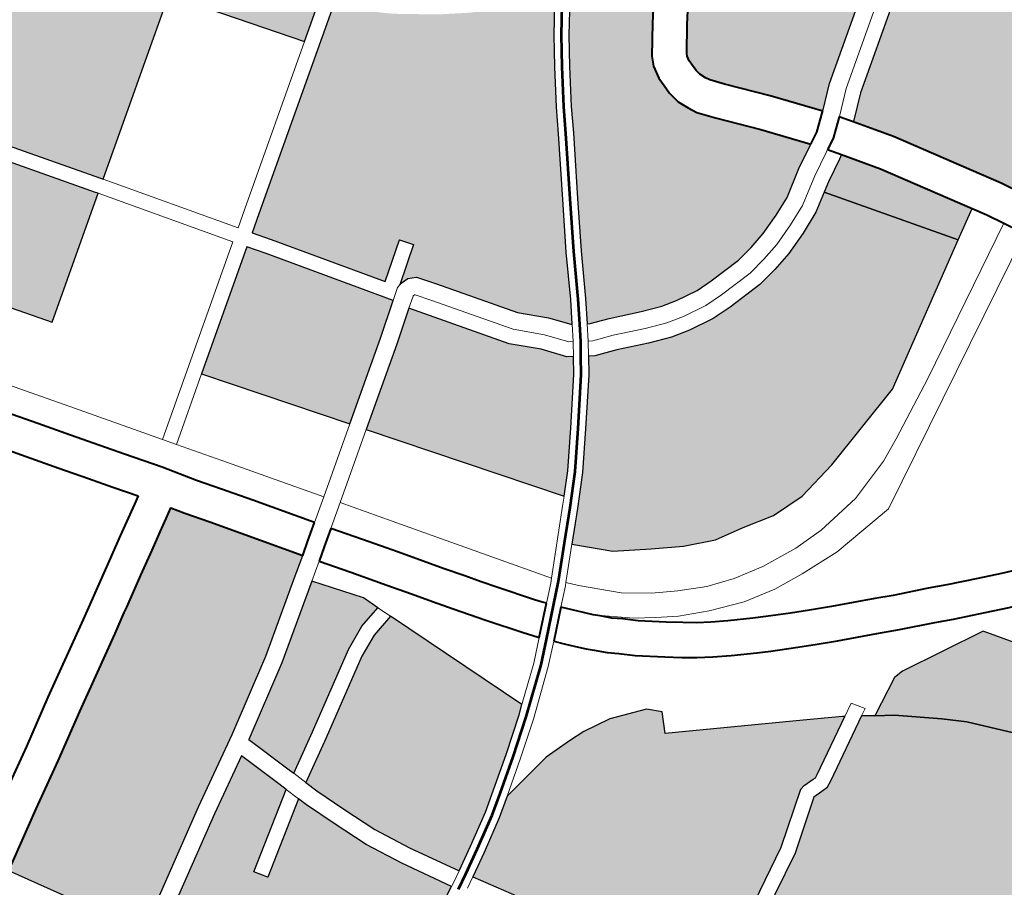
# Model space of a CAD drawing. Header units: metres. Extents: x 149090 to 149776, y 485756 to 486362.
# Tile 60 of 93: x 149589 to 149599, y 486310 to 486319. Entities that reach past the tile are written whole.
import ezdxf

# ---------------------------------------------------------------- set-up
doc = ezdxf.new("R2010")
doc.units = ezdxf.units.M
doc.header["$MEASUREMENT"] = 0
for name, color, linetype, lineweight in [('WVB-pen-brm-dik 018', 6, 'Continuous', 13), ('WVB-pen-brm-dik 050', 6, 'Continuous', 53), ('WVB-pen-dik 035', 1, 'Continuous', 40), ('WVB-raster-20%', 254, 'Continuous', 30), ('WVB-raster-60%', 253, 'Continuous', 30)]:
    doc.layers.add(name, color=color, linetype=linetype, lineweight=lineweight)

# ---------------------------------------------------------------- blocks, each defined once
blk = doc.blocks.new('INZET')
at = {"layer": 'WVB-raster-20%', "extrusion": (0, 0, -1)}
for points in [[(0.061226, -0.046013), (0.060422, -0.045447), (0.060522, -0.045308), (0.060683, -0.045022), (0.061126, -0.044047), (0.061399, -0.043462), (0.061604, -0.043089), (0.06177, -0.042869), (0.061791, -0.042841), (0.062139, -0.042344), (0.062807, -0.04151), (0.062906, -0.041382), (0.063476, -0.040662), (0.063967, -0.040004), (0.066112, -0.041539), (0.068232, -0.043032), (0.067789, -0.043606), (0.066166, -0.045898), (0.066136, -0.045941), (0.062915, -0.043675)], [(0.05351, -0.053173), (0.053076, -0.052796), (0.050895, -0.051261), (0.050109, -0.050719), (0.052235, -0.047695), (0.052237, -0.047696), (0.053588, -0.048702), (0.054731, -0.05017), (0.055075, -0.050642), (0.0551, -0.050695), (0.055121, -0.050796), (0.055121, -0.050907), (0.055121, -0.051033), (0.055102, -0.051136), (0.055049, -0.051261), (0.055004, -0.051348), (0.054809, -0.051587), (0.054197, -0.052309)], [(0.05122, -0.056769), (0.050119, -0.056139), (0.045104, -0.053387), (0.043779, -0.052657), (0.043632, -0.052569), (0.043645, -0.052293), (0.044174, -0.051541), (0.046115, -0.048777), (0.04621, -0.048647), (0.049447, -0.051052), (0.050523, -0.051794), (0.052675, -0.053309), (0.053101, -0.053679), (0.053128, -0.053701), (0.052637, -0.054409), (0.051405, -0.056427)], [(0.062226, -0.056502), (0.061874, -0.056129), (0.061329, -0.055458), (0.060658, -0.054617), (0.060453, -0.054315), (0.060565, -0.054241), (0.060901, -0.053822), (0.061362, -0.053361), (0.062602, -0.051613), (0.063215, -0.05206), (0.064707, -0.053109)], [(0.07419, -0.05878), (0.071844, -0.05737), (0.070451, -0.056572), (0.068994, -0.055675), (0.067576, -0.054693), (0.067216, -0.054444), (0.067969, -0.053362), (0.068353, -0.052817), (0.068668, -0.052384), (0.068833, -0.052136), (0.069033, -0.052253), (0.069289, -0.052405), (0.069631, -0.052609), (0.070106, -0.052891), (0.07071, -0.053253), (0.070813, -0.053315), (0.071211, -0.053554), (0.072694, -0.054424), (0.073621, -0.054984), (0.07454, -0.055522), (0.075524, -0.056107), (0.07571, -0.056216)], [(0.071674, -0.063069), (0.071193, -0.062882), (0.070428, -0.062543), (0.069624, -0.06215), (0.068604, -0.061617), (0.069156, -0.060659), (0.069525, -0.059934), (0.069809, -0.059222), (0.070046, -0.058595), (0.070107, -0.0584), (0.071522, -0.059334), (0.071688, -0.059084), (0.070201, -0.058103), (0.070258, -0.057923), (0.070547, -0.05703), (0.071667, -0.057672), (0.074004, -0.059077)], [(0.064962, -0.065702), (0.064544, -0.064967), (0.063808, -0.06539), (0.062728, -0.064798), (0.061731, -0.06407), (0.061634, -0.06405), (0.061411, -0.06405), (0.061361, -0.06405), (0.061293, -0.064016), (0.060163, -0.063382), (0.060204, -0.063354), (0.060893, -0.062964), (0.063321, -0.061578), (0.063114, -0.061187), (0.063344, -0.060958), (0.064055, -0.060694), (0.064629, -0.060602), (0.064974, -0.06059), (0.065548, -0.06059), (0.066645, -0.060773), (0.067026, -0.061041), (0.067676, -0.061433), (0.068147, -0.061705), (0.067533, -0.062714), (0.067224, -0.063172), (0.066889, -0.063575), (0.066434, -0.06417), (0.065798, -0.064888), (0.065083, -0.065603)]]:
    blk.add_hatch(color=256, dxfattribs=at).paths.add_polyline_path(points)
at = {"layer": 'WVB-raster-20%'}
for points in [[(-0.068634, -0.047699), (-0.069928, -0.045896), (-0.070698, -0.044767), (-0.069352, -0.043822), (-0.069097, -0.043642), (-0.06868, -0.04424), (-0.068036, -0.043777), (-0.066411, -0.046071), (-0.066381, -0.046114)], [(-0.0601, -0.053769), (-0.060122, -0.053754), (-0.060417, -0.053388), (-0.060864, -0.052941), (-0.061864, -0.051529), (-0.062113, -0.051188), (-0.062271, -0.051109), (-0.062436, -0.051109), (-0.062477, -0.051121), (-0.061788, -0.050619), (-0.061965, -0.050376), (-0.062682, -0.050899), (-0.064072, -0.048885), (-0.064307, -0.048549), (-0.063975, -0.048315), (-0.060246, -0.04569), (-0.060236, -0.045704), (-0.059751, -0.04632), (-0.059428, -0.046598), (-0.05873, -0.047107), (-0.058171, -0.047458), (-0.057716, -0.047681), (-0.057564, -0.047736), (-0.057318, -0.047752), (-0.057068, -0.047668), (-0.05678, -0.047482), (-0.056188, -0.047075), (-0.055906, -0.047311), (-0.056311, -0.047811), (-0.057044, -0.0488), (-0.057403, -0.049335), (-0.057844, -0.050016), (-0.058118, -0.050479), (-0.05881, -0.051607), (-0.05936, -0.052513), (-0.059839, -0.053347)], [(-0.057309, -0.054669), (-0.057655, -0.054661), (-0.058107, -0.05459), (-0.05842, -0.054512), (-0.058821, -0.054359), (-0.059425, -0.054103), (-0.059799, -0.053967), (-0.059849, -0.053934), (-0.059581, -0.053501), (-0.059101, -0.052666), (-0.058554, -0.051764), (-0.057861, -0.050634), (-0.057589, -0.050174), (-0.057153, -0.0495), (-0.056799, -0.048973), (-0.056074, -0.047995), (-0.055677, -0.047504), (-0.054386, -0.048588), (-0.05529, -0.049749), (-0.055678, -0.050282), (-0.055768, -0.05047), (-0.055821, -0.050725), (-0.055821, -0.050907), (-0.055821, -0.051096), (-0.055777, -0.051338), (-0.055683, -0.051559), (-0.055592, -0.051734), (-0.055348, -0.052035), (-0.054738, -0.052754), (-0.054085, -0.053574), (-0.054102, -0.053583), (-0.054565, -0.053841), (-0.055095, -0.054176), (-0.055482, -0.054342), (-0.055907, -0.054494), (-0.056264, -0.054581), (-0.056619, -0.054644)], [(-0.064913, -0.052827), (-0.066772, -0.050284), (-0.064553, -0.048722), (-0.064318, -0.049056), (-0.062768, -0.051302), (-0.063419, -0.051775)], [(-0.05831, -0.059268), (-0.059007, -0.059249), (-0.059645, -0.059094), (-0.060245, -0.058978), (-0.060845, -0.058707), (-0.061406, -0.058378), (-0.062064, -0.057972), (-0.062655, -0.05738), (-0.062153, -0.056861), (-0.061648, -0.056327), (-0.061095, -0.055646), (-0.060417, -0.054795), (-0.060202, -0.05448), (-0.060092, -0.054552), (-0.059663, -0.054708), (-0.059063, -0.054963), (-0.058615, -0.055133), (-0.058237, -0.055228), (-0.057714, -0.05531), (-0.057304, -0.05532), (-0.05655, -0.055292), (-0.05613, -0.055218), (-0.055719, -0.055117), (-0.055244, -0.054947), (-0.054792, -0.054753), (-0.054422, -0.05452), (-0.052771, -0.056859), (-0.055582, -0.058552), (-0.057459, -0.059094)], [(-0.069891, -0.057924), (-0.069925, -0.057817), (-0.070237, -0.056851), (-0.068803, -0.055968), (-0.067366, -0.054974), (-0.066711, -0.055849), (-0.066585, -0.056179), (-0.067063, -0.056298), (-0.067555, -0.056523), (-0.069099, -0.05746)], [(-0.068299, -0.061446), (-0.068848, -0.060493), (-0.069206, -0.059789), (-0.069483, -0.059095), (-0.069715, -0.05848), (-0.069798, -0.058217), (-0.068945, -0.057718), (-0.067414, -0.056789), (-0.066963, -0.056583), (-0.066477, -0.056461), (-0.065337, -0.059441), (-0.065504, -0.059576), (-0.066176, -0.060078), (-0.06719, -0.060789), (-0.067828, -0.061175)], [(-0.060863, -0.069272), (-0.061885, -0.068047), (-0.063908, -0.066179), (-0.064194, -0.065944), (-0.062567, -0.065052), (-0.061607, -0.06435), (-0.061411, -0.06435), (-0.06129, -0.06435), (-0.061152, -0.064281), (-0.059884, -0.063569), (-0.05966, -0.06372), (-0.059332, -0.06394), (-0.058597, -0.064549), (-0.058222, -0.064889), (-0.057579, -0.065613), (-0.056932, -0.066453), (-0.05722, -0.0667), (-0.057714, -0.067084), (-0.058188, -0.067454), (-0.058776, -0.067883), (-0.05929, -0.068248), (-0.059943, -0.068687), (-0.060718, -0.069184)]]:
    blk.add_hatch(color=256, dxfattribs=at).paths.add_polyline_path(points)
at = {"layer": 'WVB-raster-60%'}
for points in [[(-0.052771, -0.056859), (-0.054422, -0.05452), (-0.054233, -0.054401), (-0.053791, -0.054153), (-0.0537, -0.054105), (-0.053224, -0.054791), (-0.052179, -0.056503)], [(-0.056932, -0.066453), (-0.057579, -0.065613), (-0.058222, -0.064889), (-0.058597, -0.064549), (-0.059332, -0.06394), (-0.05966, -0.06372), (-0.058898, -0.063319), (-0.058691, -0.063308), (-0.0569, -0.063583), (-0.055885, -0.065047), (-0.05606, -0.065388), (-0.056209, -0.065612), (-0.056451, -0.06594), (-0.056669, -0.0662)]]:
    blk.add_hatch(color=256, dxfattribs=at).paths.add_polyline_path(points)
at = {"layer": 'WVB-pen-brm-dik 018'}
for p, q in [((-0.066166, -0.045898), (-0.067789, -0.043606)), ((-0.068036, -0.043777), (-0.066411, -0.046071)), ((-0.062915, -0.043675), (-0.066136, -0.045941)), ((-0.061226, -0.046013), (-0.062915, -0.043675)), ((-0.060422, -0.045447), (-0.061226, -0.046013)), ((-0.063975, -0.048315), (-0.060246, -0.04569)), ((-0.071743, -0.045885), (-0.069262, -0.049375)), ((-0.069262, -0.049375), (-0.071743, -0.045885)), ((-0.068634, -0.047699), (-0.069928, -0.045896)), ((-0.066136, -0.045941), (-0.066166, -0.045898)), ((-0.066136, -0.045941), (-0.064479, -0.048304)), ((-0.064479, -0.048304), (-0.066136, -0.045941)), ((-0.066381, -0.046114), (-0.068634, -0.047699)), ((-0.066411, -0.046071), (-0.066381, -0.046114)), ((-0.064725, -0.048476), (-0.066381, -0.046114)), ((-0.066381, -0.046114), (-0.064725, -0.048476)), ((-0.064148, -0.04807), (-0.061226, -0.046013)), ((-0.061226, -0.046013), (-0.064148, -0.04807)), ((-0.064479, -0.048304), (-0.064148, -0.04807)), ((-0.064148, -0.04807), (-0.064479, -0.048304)), ((-0.064307, -0.048549), (-0.063975, -0.048315)), ((-0.068178, -0.050908), (-0.064725, -0.048476)), ((-0.064725, -0.048476), (-0.068178, -0.050908)), ((-0.064072, -0.048885), (-0.064307, -0.048549)), ((-0.07043, -0.048657), (-0.070045, -0.049205)), ((-0.066772, -0.050284), (-0.064553, -0.048722)), ((-0.064553, -0.048722), (-0.064318, -0.049056)), ((-0.062682, -0.050899), (-0.064072, -0.048885)), ((-0.064318, -0.049056), (-0.062768, -0.051302)), ((-0.070617, -0.049609), (-0.070893, -0.049216)), ((-0.070045, -0.049205), (-0.069644, -0.049773)), ((-0.069262, -0.049375), (-0.068178, -0.050908)), ((-0.068178, -0.050908), (-0.069262, -0.049375)), ((-0.070214, -0.050179), (-0.070617, -0.049609)), ((-0.069644, -0.049773), (-0.069277, -0.050285)), ((-0.069848, -0.050691), (-0.070214, -0.050179)), ((-0.069277, -0.050285), (-0.068975, -0.050712)), ((-0.066772, -0.050284), (-0.068005, -0.051153)), ((-0.068005, -0.051153), (-0.066772, -0.050284)), ((-0.064913, -0.052827), (-0.066772, -0.050284)), ((-0.061965, -0.050376), (-0.062682, -0.050899)), ((-0.061788, -0.050619), (-0.061965, -0.050376)), ((-0.069545, -0.051118), (-0.069848, -0.050691)), ((-0.068975, -0.050712), (-0.068508, -0.051363)), ((-0.062477, -0.051121), (-0.061788, -0.050619)), ((-0.068178, -0.050908), (-0.068005, -0.051153)), ((-0.068005, -0.051153), (-0.068178, -0.050908)), ((-0.06923, -0.051557), (-0.069545, -0.051118)), ((-0.062547, -0.051141), (-0.062477, -0.051121)), ((-0.062477, -0.051121), (-0.062547, -0.051141)), ((-0.062436, -0.051109), (-0.062477, -0.051121)), ((-0.062271, -0.051109), (-0.062436, -0.051109)), ((-0.062113, -0.051188), (-0.062271, -0.051109)), ((-0.068005, -0.051153), (-0.067374, -0.052047)), ((-0.067374, -0.052047), (-0.068005, -0.051153)), ((-0.062768, -0.051302), (-0.063419, -0.051775)), ((-0.062768, -0.051302), (-0.062547, -0.051141)), ((-0.062547, -0.051141), (-0.062768, -0.051302)), ((-0.061864, -0.051529), (-0.062113, -0.051188)), ((-0.050895, -0.051261), (-0.053076, -0.052796)), ((-0.068508, -0.051363), (-0.068094, -0.051983)), ((-0.062391, -0.05146), (-0.062602, -0.051613)), ((-0.062602, -0.051613), (-0.062391, -0.05146)), ((-0.062387, -0.051459), (-0.062391, -0.05146)), ((-0.062391, -0.05146), (-0.062387, -0.051459)), ((-0.062354, -0.051459), (-0.062387, -0.051459)), ((-0.062387, -0.051459), (-0.062354, -0.051459)), ((-0.062346, -0.051463), (-0.062354, -0.051459)), ((-0.062354, -0.051459), (-0.062346, -0.051463)), ((-0.062149, -0.051734), (-0.062346, -0.051463)), ((-0.062346, -0.051463), (-0.062149, -0.051734)), ((-0.060864, -0.052941), (-0.061864, -0.051529)), ((-0.069989, -0.052007), (-0.069389, -0.051651)), ((-0.069389, -0.051651), (-0.06923, -0.051557)), ((-0.063215, -0.05206), (-0.062602, -0.051613)), ((-0.062602, -0.051613), (-0.061362, -0.053361)), ((-0.050695, -0.051548), (-0.05286, -0.053072)), ((-0.05286, -0.053072), (-0.050695, -0.051548)), ((-0.063419, -0.051775), (-0.064913, -0.052827)), ((-0.061132, -0.053167), (-0.062149, -0.051734)), ((-0.062149, -0.051734), (-0.061132, -0.053167)), ((-0.052675, -0.053309), (-0.050523, -0.051794)), ((-0.070465, -0.05229), (-0.069989, -0.052007)), ((-0.068094, -0.051983), (-0.067784, -0.05241)), ((-0.067374, -0.052047), (-0.066189, -0.053725)), ((-0.066189, -0.053725), (-0.067374, -0.052047)), ((-0.064707, -0.053109), (-0.063215, -0.05206)), ((-0.07107, -0.052653), (-0.070465, -0.05229)), ((-0.067784, -0.05241), (-0.067395, -0.05296)), ((-0.071568, -0.052952), (-0.071173, -0.052715)), ((-0.071173, -0.052715), (-0.07107, -0.052653)), ((-0.066189, -0.053725), (-0.064913, -0.052827)), ((-0.064913, -0.052827), (-0.066189, -0.053725)), ((-0.053076, -0.052796), (-0.05351, -0.053173)), ((-0.073052, -0.053822), (-0.071568, -0.052952)), ((-0.067395, -0.05296), (-0.066643, -0.054042)), ((-0.064707, -0.053109), (-0.065987, -0.054011)), ((-0.065987, -0.054011), (-0.064707, -0.053109)), ((-0.062226, -0.056502), (-0.064707, -0.053109)), ((-0.060417, -0.053388), (-0.060864, -0.052941)), ((-0.05286, -0.053072), (-0.053294, -0.053449)), ((-0.053294, -0.053449), (-0.05286, -0.053072)), ((-0.060678, -0.053622), (-0.061132, -0.053167)), ((-0.061132, -0.053167), (-0.060678, -0.053622)), ((-0.053519, -0.053181), (-0.053851, -0.053449)), ((-0.05351, -0.053173), (-0.053519, -0.053181)), ((-0.053101, -0.053679), (-0.052675, -0.053309)), ((-0.061362, -0.053361), (-0.060901, -0.053822)), ((-0.060122, -0.053754), (-0.060417, -0.053388)), ((-0.053851, -0.053449), (-0.054085, -0.053574)), ((-0.053657, -0.053742), (-0.0533, -0.053453)), ((-0.053294, -0.053449), (-0.0533, -0.053453)), ((-0.0533, -0.053453), (-0.053294, -0.053449)), ((-0.0533, -0.053453), (-0.053128, -0.053701)), ((-0.060361, -0.054016), (-0.060678, -0.053622)), ((-0.060678, -0.053622), (-0.060361, -0.054016)), ((-0.054102, -0.053583), (-0.054565, -0.053841)), ((-0.054085, -0.053574), (-0.054102, -0.053583)), ((-0.053128, -0.053701), (-0.053101, -0.053679)), ((-0.073979, -0.054383), (-0.073052, -0.053822)), ((-0.066643, -0.054042), (-0.066189, -0.053725)), ((-0.066189, -0.053725), (-0.066643, -0.054042)), ((-0.060901, -0.053822), (-0.060565, -0.054241)), ((-0.060284, -0.054066), (-0.0601, -0.053769)), ((-0.0601, -0.053769), (-0.060122, -0.053754)), ((-0.054565, -0.053841), (-0.055095, -0.054176)), ((-0.053934, -0.05389), (-0.054387, -0.054142)), ((-0.054387, -0.054142), (-0.053934, -0.05389)), ((-0.053872, -0.053857), (-0.053934, -0.05389)), ((-0.053934, -0.05389), (-0.053872, -0.053857)), ((-0.053872, -0.053857), (-0.053657, -0.053742)), ((-0.0537, -0.054105), (-0.053872, -0.053857)), ((-0.066643, -0.054042), (-0.06696, -0.054267)), ((-0.065987, -0.054011), (-0.066439, -0.054328)), ((-0.066439, -0.054328), (-0.065987, -0.054011)), ((-0.065987, -0.054011), (-0.065187, -0.055145)), ((-0.065187, -0.055145), (-0.065987, -0.054011)), ((-0.060453, -0.054315), (-0.060286, -0.054069)), ((-0.060284, -0.054066), (-0.060361, -0.054016)), ((-0.060361, -0.054016), (-0.060284, -0.054066)), ((-0.060286, -0.054069), (-0.060284, -0.054066)), ((-0.059849, -0.053934), (-0.060034, -0.054232)), ((-0.059799, -0.053967), (-0.059849, -0.053934)), ((-0.059425, -0.054103), (-0.059799, -0.053967)), ((-0.058821, -0.054359), (-0.059425, -0.054103)), ((-0.053791, -0.054153), (-0.0537, -0.054105)), ((-0.06696, -0.054267), (-0.067216, -0.054444)), ((-0.060565, -0.054241), (-0.060453, -0.054315)), ((-0.060034, -0.054232), (-0.060202, -0.05448)), ((-0.059957, -0.054282), (-0.060034, -0.054232)), ((-0.060034, -0.054232), (-0.060034, -0.054232)), ((-0.060034, -0.054232), (-0.059957, -0.054282)), ((-0.059553, -0.054428), (-0.059957, -0.054282)), ((-0.059957, -0.054282), (-0.059553, -0.054428)), ((-0.055095, -0.054176), (-0.055482, -0.054342)), ((-0.054387, -0.054142), (-0.054932, -0.054486)), ((-0.054932, -0.054486), (-0.054387, -0.054142)), ((-0.054233, -0.054401), (-0.053791, -0.054153)), ((-0.074895, -0.054919), (-0.073979, -0.054383)), ((-0.067216, -0.054444), (-0.067576, -0.054693)), ((-0.06676, -0.054554), (-0.066439, -0.054328)), ((-0.066439, -0.054328), (-0.066047, -0.054875)), ((-0.060202, -0.05448), (-0.060092, -0.054552)), ((-0.058951, -0.054684), (-0.059553, -0.054428)), ((-0.059553, -0.054428), (-0.058951, -0.054684)), ((-0.05842, -0.054512), (-0.058821, -0.054359)), ((-0.055907, -0.054494), (-0.056264, -0.054581)), ((-0.055482, -0.054342), (-0.055907, -0.054494)), ((-0.054932, -0.054486), (-0.055354, -0.054668)), ((-0.055354, -0.054668), (-0.054932, -0.054486)), ((-0.054422, -0.05452), (-0.054233, -0.054401)), ((-0.067576, -0.054693), (-0.068994, -0.055675)), ((-0.067012, -0.054729), (-0.06676, -0.054554)), ((-0.060092, -0.054552), (-0.059663, -0.054708)), ((-0.058525, -0.054846), (-0.058951, -0.054684)), ((-0.058951, -0.054684), (-0.058525, -0.054846)), ((-0.058107, -0.05459), (-0.05842, -0.054512)), ((-0.057655, -0.054661), (-0.058107, -0.05459)), ((-0.057309, -0.054669), (-0.057655, -0.054661)), ((-0.056619, -0.054644), (-0.057309, -0.054669)), ((-0.056264, -0.054581), (-0.056619, -0.054644)), ((-0.055354, -0.054668), (-0.055806, -0.05483)), ((-0.055806, -0.05483), (-0.055354, -0.054668)), ((-0.054792, -0.054753), (-0.054422, -0.05452)), ((-0.067012, -0.054729), (-0.067366, -0.054974)), ((-0.067366, -0.054974), (-0.067012, -0.054729)), ((-0.066618, -0.05528), (-0.067012, -0.054729)), ((-0.066047, -0.054875), (-0.065604, -0.055504)), ((-0.059663, -0.054708), (-0.059063, -0.054963)), ((-0.058177, -0.054933), (-0.058525, -0.054846)), ((-0.058525, -0.054846), (-0.058177, -0.054933)), ((-0.055806, -0.05483), (-0.056192, -0.054924)), ((-0.056192, -0.054924), (-0.055806, -0.05483)), ((-0.055244, -0.054947), (-0.054792, -0.054753)), ((-0.068803, -0.055968), (-0.067366, -0.054974)), ((-0.067366, -0.054974), (-0.066711, -0.055849)), ((-0.059063, -0.054963), (-0.058615, -0.055133)), ((-0.057687, -0.055011), (-0.058177, -0.054933)), ((-0.058177, -0.054933), (-0.057687, -0.055011)), ((-0.057306, -0.055019), (-0.057687, -0.055011)), ((-0.057687, -0.055011), (-0.057306, -0.055019)), ((-0.056582, -0.054993), (-0.057306, -0.055019)), ((-0.057306, -0.055019), (-0.056582, -0.054993)), ((-0.056192, -0.054924), (-0.056582, -0.054993)), ((-0.056582, -0.054993), (-0.056192, -0.054924)), ((-0.055719, -0.055117), (-0.055244, -0.054947)), ((-0.066176, -0.055907), (-0.066618, -0.05528)), ((-0.065187, -0.055145), (-0.063388, -0.057706)), ((-0.063388, -0.057706), (-0.065187, -0.055145)), ((-0.058615, -0.055133), (-0.058237, -0.055228)), ((-0.058237, -0.055228), (-0.057714, -0.05531)), ((-0.057304, -0.05532), (-0.05655, -0.055292)), ((-0.05655, -0.055292), (-0.05613, -0.055218)), ((-0.05613, -0.055218), (-0.055719, -0.055117)), ((-0.057714, -0.05531), (-0.057304, -0.05532)), ((-0.068994, -0.055675), (-0.070451, -0.056572)), ((-0.065604, -0.055504), (-0.065299, -0.055937)), ((-0.066711, -0.055849), (-0.066585, -0.056179)), ((-0.070237, -0.056851), (-0.068803, -0.055968)), ((-0.065872, -0.056339), (-0.066176, -0.055907)), ((-0.065299, -0.055937), (-0.065041, -0.056306)), ((-0.07419, -0.05878), (-0.07571, -0.056216)), ((-0.066585, -0.056179), (-0.067063, -0.056298)), ((-0.066585, -0.056179), (-0.066477, -0.056461)), ((-0.066477, -0.056461), (-0.066585, -0.056179)), ((-0.067063, -0.056298), (-0.067555, -0.056523)), ((-0.066963, -0.056583), (-0.066477, -0.056461)), ((-0.066477, -0.056461), (-0.065337, -0.059441)), ((-0.065612, -0.05671), (-0.065872, -0.056339)), ((-0.065041, -0.056306), (-0.064784, -0.056664)), ((-0.070451, -0.056572), (-0.071844, -0.05737)), ((-0.067555, -0.056523), (-0.069099, -0.05746)), ((-0.067414, -0.056789), (-0.066963, -0.056583)), ((-0.064784, -0.056664), (-0.064587, -0.056948)), ((-0.063388, -0.057706), (-0.06237, -0.056653)), ((-0.06237, -0.056653), (-0.062226, -0.056502)), ((-0.052179, -0.056503), (-0.052771, -0.056859)), ((-0.052011, -0.056777), (-0.052179, -0.056503)), ((-0.069925, -0.057817), (-0.070237, -0.056851)), ((-0.068945, -0.057718), (-0.067414, -0.056789)), ((-0.065356, -0.057068), (-0.065612, -0.05671)), ((-0.052771, -0.056859), (-0.055582, -0.058552)), ((-0.05183, -0.057113), (-0.052011, -0.056777)), ((-0.071667, -0.057672), (-0.070547, -0.05703)), ((-0.070547, -0.05703), (-0.070258, -0.057923)), ((-0.065159, -0.057352), (-0.065356, -0.057068)), ((-0.064587, -0.056948), (-0.06439, -0.057223)), ((-0.06439, -0.057223), (-0.063916, -0.057865)), ((-0.05488, -0.058783), (-0.05183, -0.057113)), ((-0.05183, -0.057113), (-0.05488, -0.058783)), ((-0.051609, -0.057521), (-0.05183, -0.057113)), ((-0.071844, -0.05737), (-0.07419, -0.05878)), ((-0.069099, -0.05746), (-0.069891, -0.057924)), ((-0.064956, -0.057634), (-0.065159, -0.057352)), ((-0.062655, -0.05738), (-0.063198, -0.057941)), ((-0.062064, -0.057972), (-0.062655, -0.05738)), ((-0.074004, -0.059077), (-0.071667, -0.057672)), ((-0.064474, -0.058288), (-0.064956, -0.057634)), ((-0.057038, -0.060476), (-0.051609, -0.057521)), ((-0.051609, -0.057521), (-0.057038, -0.060476)), ((-0.069891, -0.057924), (-0.069925, -0.057817)), ((-0.069798, -0.058217), (-0.068945, -0.057718)), ((-0.063916, -0.057865), (-0.06383, -0.057976)), ((-0.063761, -0.058059), (-0.063456, -0.057776)), ((-0.063456, -0.057776), (-0.063388, -0.057706)), ((-0.070258, -0.057923), (-0.070201, -0.058103)), ((-0.069891, -0.057924), (-0.069798, -0.058217)), ((-0.069798, -0.058217), (-0.069891, -0.057924)), ((-0.06383, -0.057976), (-0.063761, -0.058059)), ((-0.063246, -0.05799), (-0.063567, -0.058288)), ((-0.063198, -0.057941), (-0.063246, -0.05799)), ((-0.063198, -0.057941), (-0.063026, -0.058138)), ((-0.063026, -0.058138), (-0.063198, -0.057941)), ((-0.061406, -0.058378), (-0.062064, -0.057972)), ((-0.070201, -0.058103), (-0.071688, -0.059084)), ((-0.070107, -0.0584), (-0.070201, -0.058103)), ((-0.070201, -0.058103), (-0.070107, -0.0584)), ((-0.069715, -0.05848), (-0.069798, -0.058217)), ((-0.063026, -0.058138), (-0.062414, -0.058755)), ((-0.062414, -0.058755), (-0.063026, -0.058138)), ((-0.071522, -0.059334), (-0.070107, -0.0584)), ((-0.070107, -0.0584), (-0.070046, -0.058595)), ((-0.064375, -0.058415), (-0.064474, -0.058288)), ((-0.064275, -0.058536), (-0.064375, -0.058415)), ((-0.063567, -0.058288), (-0.063414, -0.058466)), ((-0.063414, -0.058466), (-0.063259, -0.058641)), ((-0.060845, -0.058707), (-0.061406, -0.058378)), ((-0.070046, -0.058595), (-0.069809, -0.059222)), ((-0.069483, -0.059095), (-0.069715, -0.05848)), ((-0.064662, -0.058895), (-0.064275, -0.058536)), ((-0.063259, -0.058641), (-0.063127, -0.058789)), ((-0.055582, -0.058552), (-0.057459, -0.059094)), ((-0.06408, -0.058765), (-0.064465, -0.059122)), ((-0.063936, -0.058933), (-0.06408, -0.058765)), ((-0.063127, -0.058789), (-0.062501, -0.059313)), ((-0.062501, -0.059313), (-0.063127, -0.058789)), ((-0.063127, -0.058789), (-0.063024, -0.058892)), ((-0.062414, -0.058755), (-0.061918, -0.059112)), ((-0.061918, -0.059112), (-0.062414, -0.058755)), ((-0.060245, -0.058978), (-0.060845, -0.058707)), ((-0.056097, -0.059412), (-0.05488, -0.058783)), ((-0.05488, -0.058783), (-0.056097, -0.059412)), ((-0.065337, -0.059441), (-0.064662, -0.058895)), ((-0.063782, -0.059106), (-0.063936, -0.058933)), ((-0.063024, -0.058892), (-0.062859, -0.05906)), ((-0.062859, -0.05906), (-0.062694, -0.059199)), ((-0.059645, -0.059094), (-0.060245, -0.058978)), ((-0.071688, -0.059084), (-0.071522, -0.059334)), ((-0.069809, -0.059222), (-0.069525, -0.059934)), ((-0.069206, -0.059789), (-0.069483, -0.059095)), ((-0.064465, -0.059122), (-0.06532, -0.059813)), ((-0.063636, -0.059271), (-0.063782, -0.059106)), ((-0.062694, -0.059199), (-0.062456, -0.059409)), ((-0.061918, -0.059112), (-0.061456, -0.059378)), ((-0.061456, -0.059378), (-0.061918, -0.059112)), ((-0.059007, -0.059249), (-0.059645, -0.059094)), ((-0.05831, -0.059268), (-0.059007, -0.059249)), ((-0.057459, -0.059094), (-0.05831, -0.059268)), ((-0.06352, -0.059386), (-0.063636, -0.059271)), ((-0.063335, -0.059574), (-0.06352, -0.059386)), ((-0.062501, -0.059313), (-0.062127, -0.059561)), ((-0.062127, -0.059561), (-0.062501, -0.059313)), ((-0.062456, -0.059409), (-0.06201, -0.059756)), ((-0.061456, -0.059378), (-0.060926, -0.059643)), ((-0.060926, -0.059643), (-0.061456, -0.059378)), ((-0.05657, -0.059631), (-0.056097, -0.059412)), ((-0.056097, -0.059412), (-0.05657, -0.059631)), ((-0.063152, -0.059729), (-0.063335, -0.059574)), ((-0.062127, -0.059561), (-0.061736, -0.059803)), ((-0.061736, -0.059803), (-0.062127, -0.059561)), ((-0.060926, -0.059643), (-0.060383, -0.059828)), ((-0.060383, -0.059828), (-0.060926, -0.059643)), ((-0.057458, -0.05992), (-0.05657, -0.059631)), ((-0.05657, -0.059631), (-0.057458, -0.05992)), ((-0.068848, -0.060493), (-0.069206, -0.059789)), ((-0.06532, -0.059813), (-0.066, -0.060321)), ((-0.062903, -0.059948), (-0.063152, -0.059729)), ((-0.06201, -0.059756), (-0.061743, -0.059958)), ((-0.061736, -0.059803), (-0.061171, -0.060068)), ((-0.061171, -0.060068), (-0.061736, -0.059803)), ((-0.060383, -0.059828), (-0.059772, -0.059966)), ((-0.059772, -0.059966), (-0.060383, -0.059828)), ((-0.069525, -0.059934), (-0.069156, -0.060659)), ((-0.062436, -0.060312), (-0.062903, -0.059948)), ((-0.061743, -0.059958), (-0.061518, -0.06012)), ((-0.059772, -0.059966), (-0.059022, -0.060047)), ((-0.059022, -0.060047), (-0.059772, -0.059966)), ((-0.059022, -0.060047), (-0.058393, -0.060046)), ((-0.058393, -0.060046), (-0.059022, -0.060047)), ((-0.058393, -0.060046), (-0.057458, -0.05992)), ((-0.057458, -0.05992), (-0.058393, -0.060046)), ((-0.061518, -0.06012), (-0.061277, -0.060276)), ((-0.061171, -0.060068), (-0.060492, -0.060326)), ((-0.060492, -0.060326), (-0.061171, -0.060068)), ((-0.066, -0.060321), (-0.066645, -0.060773)), ((-0.062159, -0.060521), (-0.062436, -0.060312)), ((-0.061277, -0.060276), (-0.060977, -0.060454)), ((-0.060977, -0.060454), (-0.06054, -0.060701)), ((-0.060492, -0.060326), (-0.059839, -0.060476)), ((-0.059839, -0.060476), (-0.060492, -0.060326)), ((-0.068299, -0.061446), (-0.068848, -0.060493)), ((-0.066645, -0.060773), (-0.065548, -0.06059)), ((-0.065548, -0.06059), (-0.064974, -0.06059)), ((-0.064974, -0.06059), (-0.064629, -0.060602)), ((-0.064629, -0.060602), (-0.064055, -0.060694)), ((-0.061913, -0.060698), (-0.062159, -0.060521)), ((-0.059839, -0.060476), (-0.059213, -0.060544)), ((-0.059213, -0.060544), (-0.059839, -0.060476)), ((-0.059213, -0.060544), (-0.058384, -0.060585)), ((-0.058384, -0.060585), (-0.059213, -0.060544)), ((-0.058384, -0.060585), (-0.057038, -0.060476)), ((-0.057038, -0.060476), (-0.058384, -0.060585)), ((-0.069156, -0.060659), (-0.068604, -0.061617)), ((-0.064055, -0.060694), (-0.063344, -0.060958)), ((-0.061646, -0.060871), (-0.061913, -0.060698)), ((-0.06054, -0.060701), (-0.060305, -0.060826)), ((-0.060305, -0.060826), (-0.059858, -0.061052)), ((-0.063344, -0.060958), (-0.063114, -0.061187)), ((-0.061328, -0.06106), (-0.061646, -0.060871)), ((-0.063114, -0.061187), (-0.063321, -0.061578)), ((-0.060877, -0.061315), (-0.061328, -0.06106)), ((-0.059858, -0.061052), (-0.059511, -0.061226)), ((-0.059511, -0.061226), (-0.059106, -0.061419)), ((-0.060626, -0.061448), (-0.060877, -0.061315)), ((-0.059106, -0.061419), (-0.058303, -0.061793)), ((-0.068604, -0.061617), (-0.068508, -0.061567)), ((-0.068508, -0.061567), (-0.068299, -0.061446)), ((-0.063321, -0.061578), (-0.060893, -0.062964)), ((-0.060173, -0.061677), (-0.060626, -0.061448)), ((-0.068147, -0.061705), (-0.068364, -0.06183)), ((-0.067533, -0.062714), (-0.068147, -0.061705)), ((-0.059819, -0.061855), (-0.060173, -0.061677)), ((-0.058303, -0.061793), (-0.057966, -0.061952)), ((-0.059405, -0.062053), (-0.059819, -0.061855)), ((-0.057966, -0.061952), (-0.057305, -0.062241)), ((-0.058678, -0.062391), (-0.059405, -0.062053)), ((-0.058255, -0.062589), (-0.058678, -0.062391)), ((-0.057305, -0.062241), (-0.056961, -0.062401)), ((-0.056961, -0.062401), (-0.056373, -0.062657)), ((-0.057593, -0.062879), (-0.058255, -0.062589)), ((-0.056373, -0.062657), (-0.055929, -0.06285)), ((-0.060893, -0.062964), (-0.060204, -0.063354)), ((-0.057249, -0.063039), (-0.057593, -0.062879)), ((-0.055929, -0.06285), (-0.055305, -0.063101)), ((-0.056652, -0.063299), (-0.057249, -0.063039)), ((-0.060163, -0.063382), (-0.061293, -0.064016)), ((-0.060204, -0.063354), (-0.060163, -0.063382)), ((-0.059906, -0.063238), (-0.060163, -0.063382)), ((-0.060163, -0.063382), (-0.059906, -0.063238)), ((-0.059739, -0.063489), (-0.059906, -0.063238)), ((-0.059906, -0.063238), (-0.059739, -0.063489)), ((-0.05966, -0.06372), (-0.058898, -0.063319)), ((-0.058898, -0.063319), (-0.058691, -0.063308)), ((-0.058691, -0.063308), (-0.0569, -0.063583)), ((-0.056199, -0.063496), (-0.056652, -0.063299)), ((-0.061152, -0.064281), (-0.059884, -0.063569)), ((-0.059884, -0.063569), (-0.059739, -0.063489)), ((-0.059739, -0.063489), (-0.059884, -0.063569)), ((-0.059884, -0.063569), (-0.05966, -0.06372)), ((-0.0569, -0.063583), (-0.055885, -0.065047)), ((-0.061293, -0.064016), (-0.061361, -0.06405)), ((-0.061731, -0.06407), (-0.062728, -0.064798)), ((-0.061634, -0.06405), (-0.061731, -0.06407)), ((-0.061411, -0.06405), (-0.061634, -0.06405)), ((-0.061361, -0.06405), (-0.061411, -0.06405)), ((-0.062567, -0.065052), (-0.061607, -0.06435)), ((-0.061607, -0.06435), (-0.061411, -0.06435)), ((-0.061411, -0.06435), (-0.06129, -0.06435)), ((-0.06129, -0.06435), (-0.061152, -0.064281)), ((-0.062728, -0.064798), (-0.063808, -0.06539)), ((-0.064194, -0.065944), (-0.062567, -0.065052))]:
    blk.add_line(p, q, dxfattribs=at)
at = {"layer": 'WVB-pen-brm-dik 050'}
for p, q in [((-0.060327, -0.054396), (-0.060161, -0.054153)), ((-0.063669, -0.058178), (-0.063306, -0.057836)), ((-0.068522, -0.061743), (-0.068222, -0.061575))]:
    blk.add_line(p, q, dxfattribs=at)
at = {"layer": 'WVB-pen-brm-dik 050', "flags": 128}
for points in [[(-0.059977, -0.053855), (-0.05971, -0.053424), (-0.05923, -0.052589), (-0.058682, -0.051685), (-0.057989, -0.050557), (-0.057717, -0.050095), (-0.057278, -0.049418), (-0.056922, -0.048887), (-0.056192, -0.047903), (-0.055793, -0.047409)], [(-0.060161, -0.054153), (-0.059977, -0.053855)], [(-0.062763, -0.057276), (-0.062261, -0.056757), (-0.061761, -0.056228), (-0.061212, -0.055552), (-0.060537, -0.054706), (-0.060327, -0.054396)], [(-0.063306, -0.057836), (-0.062763, -0.057276)], [(-0.064182, -0.058655), (-0.063669, -0.058178)], [(-0.066731, -0.060651), (-0.066088, -0.0602), (-0.065412, -0.059694), (-0.064563, -0.059008), (-0.064182, -0.058655)], [(-0.068222, -0.061575), (-0.067752, -0.061304), (-0.067108, -0.060915), (-0.066731, -0.060651)]]:
    blk.add_lwpolyline(points, dxfattribs=at)
at = {"layer": 'WVB-pen-dik 035', "flags": 128}
for points in [[(-0.066643, -0.054042), (-0.067395, -0.05296), (-0.067784, -0.05241), (-0.068094, -0.051983), (-0.068508, -0.051363), (-0.068975, -0.050712), (-0.069277, -0.050285), (-0.069644, -0.049773), (-0.070045, -0.049205), (-0.07043, -0.048657), (-0.0708, -0.048123), (-0.071785, -0.046727), (-0.072361, -0.045936)], [(-0.054386, -0.048588), (-0.05529, -0.049749), (-0.055678, -0.050282), (-0.055768, -0.05047), (-0.055821, -0.050725), (-0.055821, -0.050907), (-0.055821, -0.051096), (-0.055777, -0.051338), (-0.055683, -0.051559), (-0.055592, -0.051734), (-0.055348, -0.052035), (-0.054738, -0.052754), (-0.054085, -0.053574)], [(-0.05351, -0.053173), (-0.054197, -0.052309), (-0.054809, -0.051587), (-0.055004, -0.051348), (-0.055049, -0.051261), (-0.055102, -0.051136), (-0.055121, -0.051033), (-0.055121, -0.050907), (-0.055121, -0.050796), (-0.0551, -0.050695), (-0.055075, -0.050642), (-0.054731, -0.05017), (-0.053588, -0.048702)], [(-0.070893, -0.049216), (-0.070617, -0.049609), (-0.070214, -0.050179), (-0.069848, -0.050691), (-0.069545, -0.051118), (-0.06923, -0.051557)], [(-0.06923, -0.051557), (-0.069389, -0.051651), (-0.069989, -0.052007), (-0.070465, -0.05229), (-0.07107, -0.052653), (-0.071173, -0.052715), (-0.071568, -0.052952), (-0.073052, -0.053822), (-0.073979, -0.054383), (-0.074895, -0.054919), (-0.07588, -0.055504), (-0.076096, -0.05563)], [(-0.069289, -0.052405), (-0.069033, -0.052253), (-0.068833, -0.052136)], [(-0.068833, -0.052136), (-0.068668, -0.052384), (-0.068353, -0.052817), (-0.067969, -0.053362), (-0.067216, -0.054444)], [(-0.07571, -0.056216), (-0.075524, -0.056107), (-0.07454, -0.055522), (-0.073621, -0.054984), (-0.072694, -0.054424), (-0.071211, -0.053554), (-0.070813, -0.053315), (-0.07071, -0.053253), (-0.070106, -0.052891), (-0.069631, -0.052609), (-0.069289, -0.052405)], [(-0.054085, -0.053574), (-0.053851, -0.053449), (-0.053519, -0.053181), (-0.05351, -0.053173)], [(-0.0533, -0.053453), (-0.053657, -0.053742), (-0.053872, -0.053857)], [(-0.053128, -0.053701), (-0.0533, -0.053453)], [(-0.05122, -0.056769), (-0.051405, -0.056427), (-0.052637, -0.054409), (-0.053128, -0.053701)], [(-0.053872, -0.053857), (-0.0537, -0.054105)], [(-0.067216, -0.054444), (-0.06696, -0.054267), (-0.066643, -0.054042)], [(-0.0537, -0.054105), (-0.053224, -0.054791), (-0.052179, -0.056503)], [(-0.066439, -0.054328), (-0.06676, -0.054554), (-0.067012, -0.054729)], [(-0.063761, -0.058059), (-0.06383, -0.057976), (-0.063916, -0.057865), (-0.06439, -0.057223), (-0.064587, -0.056948), (-0.064784, -0.056664), (-0.065041, -0.056306), (-0.065299, -0.055937), (-0.065604, -0.055504), (-0.066047, -0.054875), (-0.066439, -0.054328)], [(-0.067012, -0.054729), (-0.066618, -0.05528), (-0.066176, -0.055907), (-0.065872, -0.056339), (-0.065612, -0.05671), (-0.065356, -0.057068), (-0.065159, -0.057352), (-0.064956, -0.057634), (-0.064474, -0.058288), (-0.064375, -0.058415), (-0.064275, -0.058536)], [(-0.052179, -0.056503), (-0.052011, -0.056777), (-0.05183, -0.057113)], [(-0.05183, -0.057113), (-0.051609, -0.057521)], [(-0.064275, -0.058536), (-0.063761, -0.058059)], [(-0.063567, -0.058288), (-0.06408, -0.058765)], [(-0.063127, -0.058789), (-0.063259, -0.058641), (-0.063414, -0.058466), (-0.063567, -0.058288)], [(-0.06408, -0.058765), (-0.063936, -0.058933), (-0.063782, -0.059106), (-0.063636, -0.059271), (-0.06352, -0.059386), (-0.063335, -0.059574), (-0.063152, -0.059729), (-0.062903, -0.059948), (-0.062436, -0.060312), (-0.062159, -0.060521), (-0.061913, -0.060698), (-0.061646, -0.060871), (-0.061328, -0.06106), (-0.060877, -0.061315), (-0.060626, -0.061448), (-0.060173, -0.061677), (-0.059819, -0.061855), (-0.059405, -0.062053), (-0.058678, -0.062391)], [(-0.055037, -0.063226), (-0.055305, -0.063101), (-0.055929, -0.06285), (-0.056373, -0.062657), (-0.056961, -0.062401), (-0.057305, -0.062241), (-0.057966, -0.061952), (-0.058303, -0.061793), (-0.059106, -0.061419), (-0.059511, -0.061226), (-0.059858, -0.061052), (-0.060305, -0.060826), (-0.06054, -0.060701), (-0.060977, -0.060454), (-0.061277, -0.060276), (-0.061518, -0.06012), (-0.061743, -0.059958), (-0.06201, -0.059756), (-0.062456, -0.059409), (-0.062694, -0.059199), (-0.062859, -0.05906), (-0.063024, -0.058892), (-0.063127, -0.058789)], [(-0.058678, -0.062391), (-0.058255, -0.062589), (-0.057593, -0.062879), (-0.057249, -0.063039), (-0.056652, -0.063299), (-0.056199, -0.063496), (-0.055584, -0.063743), (-0.055359, -0.063848)]]:
    blk.add_lwpolyline(points, dxfattribs=at)
at = {"layer": 'WVB-raster-20%', "flags": 128}
for points in [[(-0.06177, -0.042869), (-0.061791, -0.042841), (-0.062139, -0.042344), (-0.062807, -0.04151), (-0.062906, -0.041382), (-0.063476, -0.040662), (-0.063967, -0.040004), (-0.066112, -0.041539), (-0.068232, -0.043032), (-0.067789, -0.043606), (-0.066166, -0.045898), (-0.066136, -0.045941), (-0.062915, -0.043675), (-0.061226, -0.046013), (-0.060422, -0.045447), (-0.060522, -0.045308), (-0.060683, -0.045022), (-0.061126, -0.044047), (-0.061399, -0.043462), (-0.061604, -0.043089)], [(-0.066381, -0.046114), (-0.066411, -0.046071), (-0.068036, -0.043777), (-0.06868, -0.04424), (-0.069097, -0.043642), (-0.069352, -0.043822), (-0.070698, -0.044767), (-0.069928, -0.045896), (-0.068634, -0.047699)], [(-0.05351, -0.053173), (-0.053076, -0.052796), (-0.050895, -0.051261), (-0.050109, -0.050719), (-0.052235, -0.047695), (-0.052237, -0.047696), (-0.053588, -0.048702), (-0.054731, -0.05017), (-0.055075, -0.050642), (-0.0551, -0.050695), (-0.055121, -0.050796), (-0.055121, -0.050907), (-0.055121, -0.051033), (-0.055102, -0.051136), (-0.055049, -0.051261), (-0.055004, -0.051348), (-0.054809, -0.051587), (-0.054197, -0.052309)], [(-0.062768, -0.051302), (-0.064318, -0.049056), (-0.064553, -0.048722), (-0.066772, -0.050284), (-0.064913, -0.052827), (-0.063419, -0.051775)], [(-0.05122, -0.056769), (-0.050119, -0.056139), (-0.045104, -0.053387), (-0.043779, -0.052657), (-0.043632, -0.052569), (-0.043645, -0.052293), (-0.044174, -0.051541), (-0.046115, -0.048777), (-0.04621, -0.048647), (-0.049447, -0.051052), (-0.050523, -0.051794), (-0.052675, -0.053309), (-0.053101, -0.053679), (-0.053128, -0.053701), (-0.052637, -0.054409), (-0.051405, -0.056427)], [(-0.060453, -0.054315), (-0.060565, -0.054241), (-0.060901, -0.053822), (-0.061362, -0.053361), (-0.062602, -0.051613), (-0.063215, -0.05206), (-0.064707, -0.053109), (-0.062226, -0.056502), (-0.061874, -0.056129), (-0.061329, -0.055458), (-0.060658, -0.054617)], [(-0.07419, -0.05878), (-0.071844, -0.05737), (-0.070451, -0.056572), (-0.068994, -0.055675), (-0.067576, -0.054693), (-0.067216, -0.054444), (-0.067969, -0.053362), (-0.068353, -0.052817), (-0.068668, -0.052384), (-0.068833, -0.052136), (-0.069033, -0.052253), (-0.069289, -0.052405), (-0.069631, -0.052609), (-0.070106, -0.052891), (-0.07071, -0.053253), (-0.070813, -0.053315), (-0.071211, -0.053554), (-0.072694, -0.054424), (-0.073621, -0.054984), (-0.07454, -0.055522), (-0.075524, -0.056107), (-0.07571, -0.056216)], [(-0.062655, -0.05738), (-0.062064, -0.057972), (-0.061406, -0.058378), (-0.060845, -0.058707), (-0.060245, -0.058978), (-0.059645, -0.059094), (-0.059007, -0.059249), (-0.05831, -0.059268), (-0.057459, -0.059094), (-0.055582, -0.058552), (-0.052771, -0.056859), (-0.054422, -0.05452), (-0.054792, -0.054753), (-0.055244, -0.054947), (-0.055719, -0.055117), (-0.05613, -0.055218), (-0.05655, -0.055292), (-0.057304, -0.05532), (-0.057714, -0.05531), (-0.058237, -0.055228), (-0.058615, -0.055133), (-0.059063, -0.054963), (-0.059663, -0.054708), (-0.060092, -0.054552), (-0.060202, -0.05448), (-0.060417, -0.054795), (-0.061095, -0.055646), (-0.061648, -0.056327), (-0.062153, -0.056861)], [(-0.069891, -0.057924), (-0.069099, -0.05746), (-0.067555, -0.056523), (-0.067063, -0.056298), (-0.066585, -0.056179), (-0.066711, -0.055849), (-0.067366, -0.054974), (-0.068803, -0.055968), (-0.070237, -0.056851), (-0.069925, -0.057817)], [(-0.065337, -0.059441), (-0.066477, -0.056461), (-0.066963, -0.056583), (-0.067414, -0.056789), (-0.068945, -0.057718), (-0.069798, -0.058217), (-0.069715, -0.05848), (-0.069483, -0.059095), (-0.069206, -0.059789), (-0.068848, -0.060493), (-0.068299, -0.061446), (-0.067828, -0.061175), (-0.06719, -0.060789), (-0.066176, -0.060078), (-0.065504, -0.059576)], [(-0.068604, -0.061617), (-0.069156, -0.060659), (-0.069525, -0.059934), (-0.069809, -0.059222), (-0.070046, -0.058595), (-0.070107, -0.0584), (-0.071522, -0.059334), (-0.071688, -0.059084), (-0.070201, -0.058103), (-0.070258, -0.057923), (-0.070547, -0.05703), (-0.071667, -0.057672), (-0.074004, -0.059077), (-0.071674, -0.063069), (-0.071193, -0.062882), (-0.070428, -0.062543), (-0.069624, -0.06215)], [(-0.056932, -0.066453), (-0.057579, -0.065613), (-0.058222, -0.064889), (-0.058597, -0.064549), (-0.059332, -0.06394), (-0.05966, -0.06372), (-0.059884, -0.063569), (-0.061152, -0.064281), (-0.06129, -0.06435), (-0.061411, -0.06435), (-0.061607, -0.06435), (-0.062567, -0.065052), (-0.064194, -0.065944), (-0.063908, -0.066179), (-0.061885, -0.068047), (-0.060863, -0.069272), (-0.060718, -0.069184), (-0.059943, -0.068687), (-0.05929, -0.068248), (-0.058776, -0.067883), (-0.058188, -0.067454), (-0.057714, -0.067084), (-0.05722, -0.0667)]]:
    blk.add_lwpolyline(points, close=True, dxfattribs=at)
for points in [[(-0.060246, -0.04569), (-0.063975, -0.048315), (-0.064307, -0.048549), (-0.064072, -0.048885), (-0.062682, -0.050899), (-0.061965, -0.050376), (-0.061788, -0.050619), (-0.062477, -0.051121), (-0.062436, -0.051109), (-0.062271, -0.051109), (-0.062113, -0.051188), (-0.061864, -0.051529), (-0.060864, -0.052941), (-0.060417, -0.053388), (-0.060122, -0.053754), (-0.0601, -0.053769), (-0.059839, -0.053347), (-0.05936, -0.052513), (-0.05881, -0.051607), (-0.058118, -0.050479), (-0.057844, -0.050016), (-0.057403, -0.049335), (-0.057044, -0.0488), (-0.056311, -0.047811)], [(-0.056074, -0.047995), (-0.056799, -0.048973), (-0.057153, -0.0495), (-0.057589, -0.050174), (-0.057861, -0.050634), (-0.058554, -0.051764), (-0.059101, -0.052666), (-0.059581, -0.053501), (-0.059849, -0.053934), (-0.059799, -0.053967), (-0.059425, -0.054103), (-0.058821, -0.054359), (-0.05842, -0.054512), (-0.058107, -0.05459), (-0.057655, -0.054661), (-0.057309, -0.054669), (-0.056619, -0.054644), (-0.056264, -0.054581), (-0.055907, -0.054494), (-0.055482, -0.054342), (-0.055095, -0.054176), (-0.054565, -0.053841), (-0.054102, -0.053583), (-0.054085, -0.053574), (-0.054738, -0.052754), (-0.055348, -0.052035), (-0.055592, -0.051734), (-0.055683, -0.051559), (-0.055777, -0.051338), (-0.055821, -0.051096), (-0.055821, -0.050907), (-0.055821, -0.050725), (-0.055768, -0.05047), (-0.055678, -0.050282), (-0.05529, -0.049749), (-0.054386, -0.048588)], [(-0.063808, -0.06539), (-0.062728, -0.064798), (-0.061731, -0.06407), (-0.061634, -0.06405), (-0.061411, -0.06405), (-0.061361, -0.06405), (-0.061293, -0.064016), (-0.060163, -0.063382), (-0.060204, -0.063354), (-0.060893, -0.062964), (-0.063321, -0.061578), (-0.063114, -0.061187), (-0.063344, -0.060958), (-0.064055, -0.060694), (-0.064629, -0.060602), (-0.064974, -0.06059), (-0.065548, -0.06059), (-0.066645, -0.060773), (-0.067026, -0.061041), (-0.067676, -0.061433), (-0.068147, -0.061705), (-0.067533, -0.062714)]]:
    blk.add_lwpolyline(points, dxfattribs=at)
at = {"layer": 'WVB-raster-60%', "flags": 128}
for points in [[(-0.052179, -0.056503), (-0.053224, -0.054791), (-0.0537, -0.054105), (-0.053791, -0.054153), (-0.054233, -0.054401), (-0.054422, -0.05452), (-0.052771, -0.056859)], [(-0.055885, -0.065047), (-0.0569, -0.063583), (-0.058691, -0.063308), (-0.058898, -0.063319), (-0.05966, -0.06372), (-0.059332, -0.06394), (-0.058597, -0.064549), (-0.058222, -0.064889), (-0.057579, -0.065613), (-0.056932, -0.066453), (-0.056669, -0.0662), (-0.056451, -0.06594), (-0.056209, -0.065612), (-0.05606, -0.065388)]]:
    blk.add_lwpolyline(points, close=True, dxfattribs=at)

msp = doc.modelspace()

# ---------------------------------------------------------------- block references
at = {"layer": 'WVB-raster-60%', "xscale": 500.0000000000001, "yscale": 500.0000000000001, "zscale": 500.0000000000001, "rotation": 35.19028839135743}
msp.add_blockref('INZET', (149603.259, 486354.9637), dxfattribs=at)

doc.saveas('drawing.dxf')
